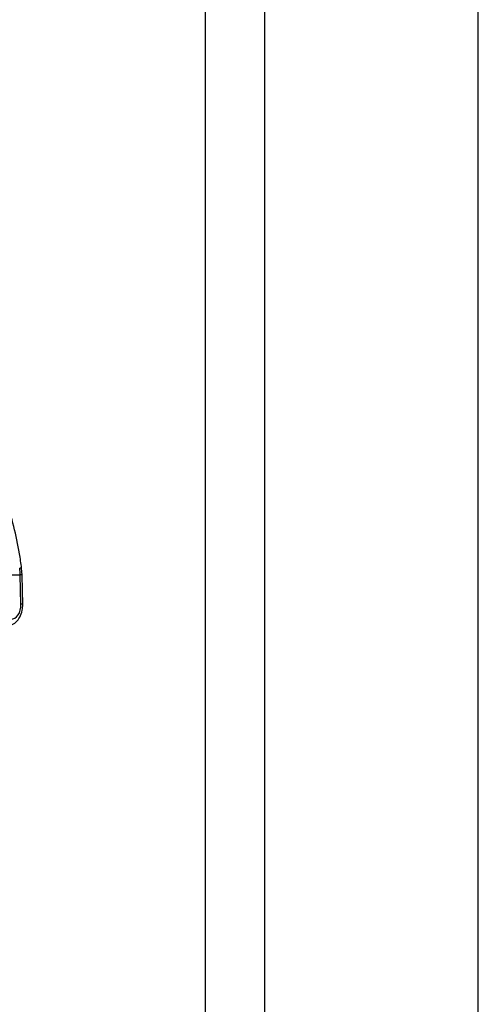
# Paper-space layout '2.5M DUO Surface Plate' of a CAD drawing. Header units: millimetres. Extents: x 20 to 18989, y 40 to 15016.
# Tile 23 of 109: x 6714 to 6799, y 5795 to 5979. Entities that reach past the tile are written whole.
import ezdxf

# ---------------------------------------------------------------- set-up
doc = ezdxf.new("R2010")
doc.units = ezdxf.units.MM

psp = doc.layouts.new('2.5M DUO Surface Plate')

# ---------------------------------------------------------------- linework, layer by layer
at = {"color": 8, "linetype": 'Continuous', "lineweight": 25, "ltscale": 2}
for p, q in [((6748.24, 2191.49), (6748.24, 7939.49)), ((6759.31, 7939.49), (6759.31, 2191.49)), ((6799.26, 2191.49), (6799.26, 7939.49))]:
    psp.add_line(p, q, dxfattribs=at)
at = {"color": 7, "linetype": 'Continuous', "lineweight": 25, "ltscale": 2}
for p, q in [((6713.6, 5875.04), (6708.38, 5875.04)), ((6713.74, 5869.56), (6713.6, 5875.04)), ((6713.95, 5875.03), (6713.86, 5876.29)), ((6714.09, 5869.54), (6713.95, 5875.03))]:
    psp.add_line(p, q, dxfattribs=at)
at = {"color": 8, "linetype": 'Continuous', "lineweight": 25, "ltscale": 4}
for centre, radius, start, end in [((6713.61, 5875.83), 0.522, 60.715, 100.9809), ((6713.7, 5872.92), 2.13, 83.2546, 92.7456), ((6713.84, 5867.44), 2.12, 83.2393, 92.7803)]:
    psp.add_arc(centre, radius, start, end, dxfattribs=at)
at = {"color": 7, "linetype": 'Continuous', "lineweight": 25, "ltscale": 4}
psp.add_arc((6699.58, 5874.7), 14.03, 1.4072, 6.7444, dxfattribs=at)
psp.add_ellipse((6711.76, 5869.56), major_axis=(-0.14, 2.8), ratio=0.706247, start_param=3.106771, end_param=4.677567, dxfattribs=at)
at = {"color": 7, "linetype": 'Continuous', "lineweight": 25, "ltscale": 2}
for points, knots in [([(6713.86, 5876.29), (6713.74, 5877.21), (6713.39, 5879.85), (6712.47, 5884.14), (6710.98, 5889.01), (6709.07, 5893.6), (6706.78, 5897.84), (6704.14, 5901.68), (6701.19, 5905.03), (6698.47, 5907.49), (6696.7, 5908.66), (6696.08, 5909.07)], [0, 0, 0, 0, 0.065368, 0.189196, 0.313117, 0.437082, 0.561088, 0.685113, 0.809103, 0.932978, 1, 1, 1, 1]), ([(6710.98, 5865.51), (6711.27, 5865.54), (6711.93, 5865.61), (6712.85, 5866.18), (6713.6, 5867.14), (6714.04, 5868.33), (6714.07, 5869.17), (6714.09, 5869.54)], [0, 0, 0, 0, 0.165531, 0.36821, 0.581501, 0.816931, 1, 1, 1, 1])]:
    psp.add_open_spline(points, degree=3, knots=knots, dxfattribs=at)

doc.saveas('drawing.dxf')
